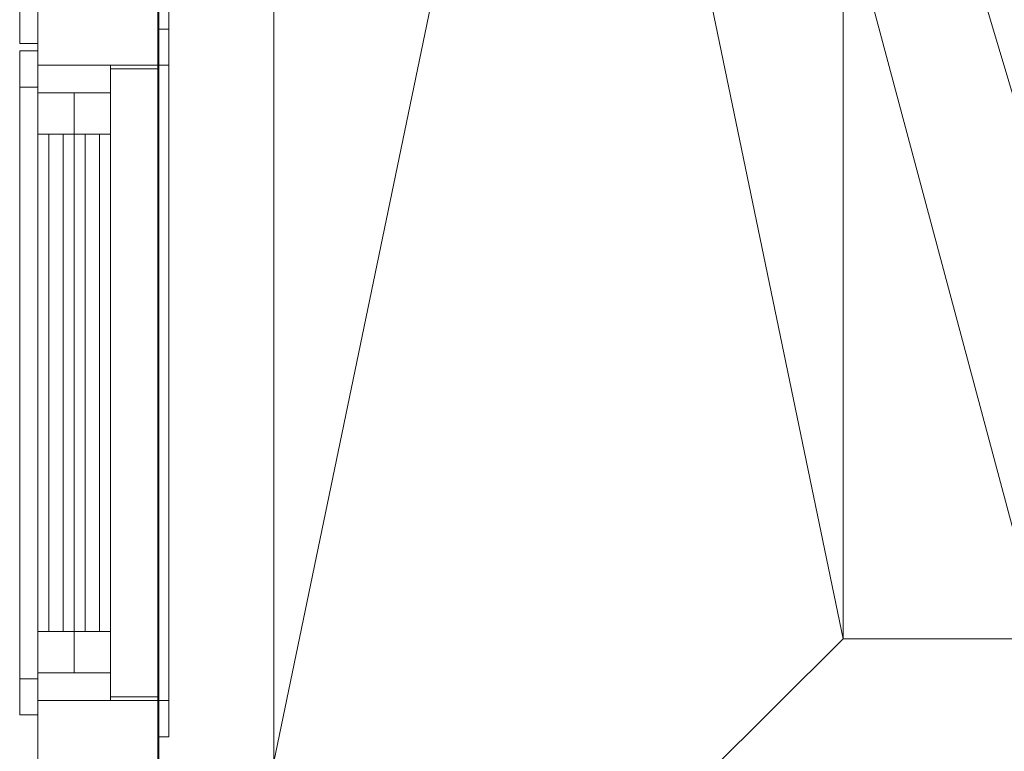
# Model space of a CAD drawing. Header units: millimetres. Extents: x 5566 to 34320, y 298 to 15638.
# Tile 138 of 256: x 5567 to 6922, y 10737 to 11745. Entities that reach past the tile are written whole.
import ezdxf

# ---------------------------------------------------------------- set-up
doc = ezdxf.new("R2010")
doc.units = ezdxf.units.MM
doc.header["$MEASUREMENT"] = 0
for name, color, linetype in [('New_A - Slabs.3D', 7, 'Continuous'), ('New_A - Soffits.3D', 7, 'Continuous'), ('New_A - Walls - Exterior.3D', 7, 'Continuous'), ('New_ARCHICAD Windows', 7, 'Continuous')]:
    doc.layers.add(name, color=color, linetype=linetype)

# ---------------------------------------------------------------- blocks, each defined once
blk = doc.blocks.new('Slab_F88997A8-3703-4895-AA88-2743A1B7FDF9', base_point=(5758.1, 9954.5))
at = {"layer": 'New_A - Soffits.3D', "lineweight": 0}
mesh = blk.add_polyface(dxfattribs=at)
corners = [(7225, 9954.5, 3250.4), (5758.1, 9954.5, 3250.4), (5758.1, 9954.5, 2565.4), (7225, 9954.5, 2565.4), (10330.1, 15440.9, 3250.4), (5758.1, 15440.9, 3250.4), (7225, 3642.6, 3250.4), (8901.4, 3642.6, 3250.4), (8901.4, 3096.5, 3250.4), (12419.3, 3096.5, 3250.4), (12419.3, 493, 3250.4), (25538.4, 493, 3250.4), (25538.4, 3687, 3250.4), (22960.3, 3687, 3250.4), (22960.3, 8786.1, 3250.4), (18324.8, 8786.1, 3250.4), (18324.8, 10272.8, 3250.4), (18350.2, 10272.8, 3250.4), (18350.2, 11935.7, 3250.4), (18274, 11935.7, 3250.4), (18274, 14755.1, 3250.4), (14679.9, 14755.1, 3250.4), (14679.9, 14805.9, 3250.4), (10330.1, 14805.9, 3250.4), (18467.2, 708.9, 3250.4), (16357.3, 708.9, 3250.4), (16357.3, 4043.2, 3250.4), (17346.3, 4043.2, 3250.4), (17346.3, 3566.4, 3250.4), (18467.2, 3566.4, 3250.4), (5758.1, 15440.9, 2565.4), (7225, 3642.6, 2565.4), (10330.1, 15440.9, 2565.4), (10330.1, 14805.9, 2565.4), (14679.9, 14805.9, 2565.4), (14679.9, 14755.1, 2565.4), (18274, 14755.1, 2565.4), (18274, 11935.7, 2565.4), (18350.2, 11935.7, 2565.4), (18350.2, 10272.8, 2565.4), (18324.8, 10272.8, 2565.4), (18324.8, 8786.1, 2565.4), (22960.3, 8786.1, 2565.4), (22960.3, 3687, 2565.4), (25538.4, 3687, 2565.4), (25538.4, 493, 2565.4), (12419.3, 493, 2565.4), (12419.3, 3096.5, 2565.4), (8901.4, 3096.5, 2565.4), (8901.4, 3642.6, 2565.4), (17346.3, 3566.4, 2565.4), (17346.3, 4043.2, 2565.4), (16357.3, 4043.2, 2565.4), (16357.3, 708.9, 2565.4), (18467.2, 708.9, 2565.4), (18467.2, 3566.4, 2565.4)]
mesh.append_faces([[corners[k] for k in face] for face in [(0, 1, 2, 3), (1, 5, 30, 2), (6, 0, 3, 31), (5, 4, 32, 30), (7, 6, 31, 49), (8, 7, 49, 48), (9, 8, 48, 47), (10, 9, 47, 46), (11, 10, 46, 45), (12, 11, 45, 44), (13, 12, 44, 43), (14, 13, 43, 42), (15, 14, 42, 41), (16, 15, 41, 40), (17, 16, 40, 39), (18, 17, 39, 38), (19, 18, 38, 37), (20, 19, 37, 36), (21, 20, 36, 35), (22, 21, 35, 34), (23, 22, 34, 33), (4, 23, 33, 32), (25, 24, 54, 53), (26, 25, 53, 52), (27, 26, 52, 51), (28, 27, 51, 50), (29, 28, 50, 55), (24, 29, 55, 54)]], dxfattribs={"color": 254})
mesh.append_faces([[corners[k] for k in face] for face in [(18, 16, 17), (45, 43, 44)]], dxfattribs={"vtx0": -1, "color": 254})
mesh.append_faces([[corners[k] for k in face] for face in [(11, 24, 10), (38, 40, 37)]], dxfattribs={"vtx0": -1, "vtx1": -1, "color": 254})
mesh.append_faces([[corners[k] for k in face] for face in [(4, 0, 7), (25, 21, 10), (15, 19, 28), (11, 13, 24), (49, 3, 32), (46, 35, 53), (50, 37, 41), (45, 54, 43)]], dxfattribs={"vtx0": -1, "vtx1": -1, "vtx2": -1, "color": 254})
mesh.append_faces([[corners[k] for k in face] for face in [(23, 7, 8), (23, 8, 9), (21, 9, 10), (21, 26, 27), (19, 27, 28), (15, 28, 29), (13, 29, 24), (3, 30, 32), (49, 32, 33), (47, 33, 34), (47, 34, 35), (51, 35, 36), (51, 36, 37), (46, 53, 54), (55, 41, 42), (54, 42, 43)]], dxfattribs={"vtx0": -1, "vtx2": -1, "color": 254})
mesh.append_faces([[corners[k] for k in face] for face in [(12, 13, 11), (39, 40, 38)]], dxfattribs={"vtx1": -1, "color": 254})
mesh.append_faces([[corners[k] for k in face] for face in [(4, 5, 0), (23, 4, 7), (22, 23, 9), (21, 22, 9), (25, 26, 21), (20, 21, 27), (19, 20, 27), (15, 16, 19), (18, 19, 16), (24, 25, 10), (14, 15, 29), (13, 14, 29), (48, 49, 33), (47, 48, 33), (46, 47, 35), (52, 53, 35), (51, 52, 35), (50, 51, 37), (40, 41, 37), (55, 50, 41), (54, 55, 42), (45, 46, 54)]], dxfattribs={"vtx1": -1, "vtx2": -1, "color": 254})
mesh.append_faces([[corners[k] for k in face] for face in [(5, 1, 0), (0, 6, 7), (3, 2, 30), (49, 31, 3)]], dxfattribs={"vtx2": -1, "color": 254})
blk = doc.blocks.new('Wall_2CA05132-9473-43D5-BF01-B0310F518E10', base_point=(5916.4, 15048))
at = {"layer": 'New_A - Walls - Exterior.3D', "lineweight": 0}
mesh = blk.add_polyface(dxfattribs=at)
corners = [(5591.4, 10158.4, 2565), (5591.4, 15048, 2565), (5591.4, 15048, -150), (5591.4, 10158.4, -150), (5591.4, 11808.1, 910), (5591.4, 13308.1, 910), (5591.4, 13308.1, 2310), (5591.4, 11808.1, 2310), (5916.4, 10158.4, 2565), (5916.4, 15048, 2565), (5916.4, 15048, -150), (5916.4, 10158.4, -150), (5916.4, 11808.1, 910), (5916.4, 13308.1, 910), (5916.4, 13308.1, 2310), (5916.4, 11808.1, 2310)]
mesh.append_faces([[corners[k] for k in face] for face in [(8, 9, 1, 0), (10, 2, 1, 9), (3, 2, 10, 11), (11, 8, 0, 3), (12, 13, 5, 4), (13, 14, 6, 5), (14, 15, 7, 6), (15, 12, 4, 7)]], dxfattribs={"color": 254})
mesh.append_faces([[corners[k] for k in face] for face in [(3, 4, 2), (2, 5, 1), (10, 13, 11), (11, 12, 8)]], dxfattribs={"vtx0": -1, "vtx1": -1, "color": 254})
mesh.append_faces([[corners[k] for k in face] for face in [(6, 0, 1), (0, 7, 4), (2, 4, 5), (15, 9, 8), (9, 14, 13), (11, 13, 12)]], dxfattribs={"vtx0": -1, "vtx2": -1, "color": 254})
mesh.append_faces([[corners[k] for k in face] for face in [(6, 7, 0), (5, 6, 1), (3, 0, 4), (15, 14, 9), (12, 15, 8), (10, 9, 13)]], dxfattribs={"vtx1": -1, "vtx2": -1, "color": 254})
blk = doc.blocks.new('Slab_37BCEA3F-6036-4764-93A5-9224337F71E8', base_point=(5916.4, 15048))
at = {"layer": 'New_A - Slabs.3D', "lineweight": 0}
mesh = blk.add_polyface(dxfattribs=at)
corners = [(5916.4, 10157.6), (5916.4, 15048), (5916.4, 15048, -150), (5916.4, 10157.6, -150), (9975.6, 14387.8), (9976.6, 15048), (7377, 10157.6), (7377, 3737.9), (8902.4, 3737.9), (8902.4, 3096.5), (12502.7, 3096.5), (12502.7, 677.9), (16357.3, 677.1), (16357.3, 492.9), (18467.2, 492.9), (18467.2, 683.4), (22812.2, 682.8), (22812.2, 8523.1), (17906.7, 8523.1), (17906.7, 9408.3), (12153.6, 9408.3), (12151.6, 10818), (14831.4, 10818), (14831.4, 14387.8), (9976.6, 15048, -150), (7377, 10157.6, -150), (9975.6, 14387.8, -150), (14831.4, 14387.8, -150), (14831.4, 10818, -150), (12151.6, 10818, -150), (12153.6, 9408.3, -150), (17906.7, 9408.3, -150), (17906.7, 8523.1, -150), (22812.2, 8523.1, -150), (22812.2, 682.8, -150), (18467.2, 683.4, -150), (18467.2, 492.9, -150), (16357.3, 492.9, -150), (16357.3, 677.1, -150), (12502.7, 677.9, -150), (12502.7, 3096.5, -150), (8902.4, 3096.5, -150), (8902.4, 3737.9, -150), (7377, 3737.9, -150)]
mesh.append_faces([[corners[k] for k in face] for face in [(0, 1, 2, 3), (1, 5, 24, 2), (6, 0, 3, 25), (5, 4, 26, 24), (7, 6, 25, 43), (8, 7, 43, 42), (9, 8, 42, 41), (10, 9, 41, 40), (11, 10, 40, 39), (12, 11, 39, 38), (13, 12, 38, 37), (14, 13, 37, 36), (15, 14, 36, 35), (16, 15, 35, 34), (17, 16, 34, 33), (18, 17, 33, 32), (19, 18, 32, 31), (20, 19, 31, 30), (21, 20, 30, 29), (22, 21, 29, 28), (23, 22, 28, 27), (4, 23, 27, 26)]], dxfattribs={"color": 254})
mesh.append_faces([[corners[k] for k in face] for face in [(23, 21, 22), (17, 15, 16)]], dxfattribs={"vtx0": -1, "color": 254})
mesh.append_faces([[corners[k] for k in face] for face in [(27, 29, 26), (33, 35, 32)]], dxfattribs={"vtx0": -1, "vtx1": -1, "color": 254})
mesh.append_faces([[corners[k] for k in face] for face in [(6, 8, 4), (1, 6, 4), (21, 4, 9), (20, 10, 12), (26, 42, 25), (26, 25, 2), (41, 26, 29), (38, 40, 30)]], dxfattribs={"vtx0": -1, "vtx1": -1, "vtx2": -1, "color": 254})
mesh.append_faces([[corners[k] for k in face] for face in [(4, 8, 9), (20, 9, 10), (18, 12, 13), (18, 13, 14), (18, 14, 15), (41, 29, 30), (38, 30, 31), (38, 31, 32)]], dxfattribs={"vtx0": -1, "vtx2": -1, "color": 254})
mesh.append_faces([[corners[k] for k in face] for face in [(5, 1, 4), (24, 26, 2), (28, 29, 27), (34, 35, 33)]], dxfattribs={"vtx1": -1, "color": 254})
mesh.append_faces([[corners[k] for k in face] for face in [(20, 21, 9), (23, 4, 21), (19, 20, 12), (18, 19, 12), (17, 18, 15), (41, 42, 26), (40, 41, 30), (37, 38, 32), (36, 37, 32), (35, 36, 32)]], dxfattribs={"vtx1": -1, "vtx2": -1, "color": 254})
mesh.append_faces([[corners[k] for k in face] for face in [(1, 0, 6), (6, 7, 8), (10, 11, 12), (25, 3, 2), (42, 43, 25), (38, 39, 40)]], dxfattribs={"vtx2": -1, "color": 254})
blk = doc.blocks.new('Wall_CDB2C1F8-7974-49F7-AF2C-10453C41F37D', base_point=(5756.6, 9952.7))
at = {"layer": 'New_A - Walls - Exterior.3D', "lineweight": 0}
mesh = blk.add_polyface(dxfattribs=at)
corners = [(5591.5, 15442.9, 6450), (5591.5, 15442.9, 2565), (5591.5, 9787.6, 2565), (5591.5, 9787.6, 6450), (5591.5, 14617.4, 5665), (5591.5, 13742.4, 5665), (5591.5, 13742.4, 3905), (5591.5, 14617.4, 3905), (5591.5, 11682.4, 3905), (5591.5, 11682.4, 5665), (5591.5, 10807.4, 5665), (5591.5, 10807.4, 3905), (5591.5, 11952.4, 3905), (5591.5, 13472.4, 3905), (5591.5, 13472.4, 5665), (5591.5, 11952.4, 5665), (5756.6, 15442.9, 6450), (5756.6, 15442.9, 2565), (5756.6, 9787.6, 2565), (5756.6, 9787.6, 6450), (5756.6, 14617.4, 5665), (5756.6, 13742.4, 5665), (5756.6, 13742.4, 3905), (5756.6, 14617.4, 3905), (5756.6, 11682.4, 5665), (5756.6, 11682.4, 3905), (5756.6, 10807.4, 5665), (5756.6, 10807.4, 3905), (5756.6, 11952.4, 3905), (5756.6, 13472.4, 3905), (5756.6, 13472.4, 5665), (5756.6, 11952.4, 5665)]
mesh.append_faces([[corners[k] for k in face] for face in [(1, 0, 16, 17), (1, 17, 18, 2), (3, 2, 18, 19), (16, 0, 3, 19), (5, 4, 20, 21), (6, 5, 21, 22), (7, 6, 22, 23), (4, 7, 23, 20), (24, 9, 8, 25), (26, 10, 9, 24), (27, 11, 10, 26), (25, 8, 11, 27), (28, 29, 13, 12), (29, 30, 14, 13), (30, 31, 15, 14), (31, 28, 12, 15)]], dxfattribs={"color": 254})
mesh.append_faces([[corners[k] for k in face] for face in [(2, 6, 1), (1, 7, 0), (17, 25, 18), (18, 27, 19)]], dxfattribs={"vtx0": -1, "vtx1": -1, "color": 254})
mesh.append_faces([[corners[k] for k in face] for face in [(14, 9, 0), (4, 14, 0), (2, 11, 6), (31, 21, 19), (26, 31, 19), (17, 23, 25)]], dxfattribs={"vtx0": -1, "vtx1": -1, "vtx2": -1, "color": 254})
mesh.append_faces([[corners[k] for k in face] for face in [(9, 3, 0), (3, 10, 11), (8, 15, 12), (13, 5, 6), (1, 6, 7), (21, 16, 19), (16, 20, 23), (22, 30, 29), (28, 24, 25), (18, 25, 27)]], dxfattribs={"vtx0": -1, "vtx2": -1, "color": 254})
mesh.append_faces([[corners[k] for k in face] for face in [(9, 10, 3), (8, 9, 15), (13, 14, 5), (7, 4, 0), (2, 3, 11), (21, 20, 16), (22, 21, 30), (28, 31, 24), (27, 26, 19), (17, 16, 23)]], dxfattribs={"vtx1": -1, "vtx2": -1, "color": 254})
blk = doc.blocks.new('Slab_D504926E-0A3B-4358-B099-62C84FBA8D51', base_point=(6699, 15442.9))
at = {"layer": 'New_A - Soffits.3D', "lineweight": 0}
mesh = blk.add_polyface(dxfattribs=at)
corners = [(5756.6, 15442.9, 6450.4), (5756.6, 15442.9, 6300.4), (5756.6, 9952.7, 6300.4), (5756.6, 9952.7, 6450.4), (10331.2, 15442.9, 6450.4), (10331.2, 15442.9, 6300.4), (10331.2, 9954.4, 6300.4), (5757, 9952.7, 6300.4), (9390.4, 14503, 6300.4), (6700, 14503, 6300.4), (6700, 10892.2, 6300.4), (9390.4, 10892.2, 6300.4), (5757, 9952.7, 6450.4), (10331.2, 9954.4, 6450.4), (6700, 10892.2, 6450.4), (6700, 14503, 6450.4), (9390.4, 14503, 6450.4), (9390.4, 10892.2, 6450.4)]
mesh.append_faces([[corners[k] for k in face] for face in [(0, 1, 2, 3), (4, 5, 1, 0), (3, 2, 7, 12), (13, 6, 5, 4), (12, 7, 6, 13), (15, 9, 8, 16), (14, 10, 9, 15), (17, 11, 10, 14), (16, 8, 11, 17)]], dxfattribs={"color": 254})
mesh.append_faces([[corners[k] for k in face] for face in [(6, 11, 5), (5, 8, 1), (4, 16, 13)]], dxfattribs={"vtx0": -1, "vtx1": -1, "color": 254})
mesh.append_faces([[corners[k] for k in face] for face in [(6, 2, 11), (13, 17, 3)]], dxfattribs={"vtx0": -1, "vtx1": -1, "vtx2": -1, "color": 254})
mesh.append_faces([[corners[k] for k in face] for face in [(9, 2, 1), (2, 10, 11), (5, 11, 8), (14, 0, 3), (0, 15, 16), (13, 16, 17)]], dxfattribs={"vtx0": -1, "vtx2": -1, "color": 254})
mesh.append_faces([[corners[k] for k in face] for face in [(9, 10, 2), (8, 9, 1), (14, 15, 0), (17, 14, 3), (4, 0, 16)]], dxfattribs={"vtx1": -1, "vtx2": -1, "color": 254})
blk = doc.blocks.new('Slab_F91768E1-E5ED-4E83-BA6D-59F93DFA2275', base_point=(6700, 10892.2))
at = {"layer": 'New_A - Soffits.3D', "lineweight": 0}
mesh = blk.add_polyface(dxfattribs=at)
corners = [(6700, 10892.2, 6600.4), (6700, 10892.2, 6450.4), (9390.4, 10892.2, 6450.4), (9390.4, 10892.2, 6600.4), (6700, 14503, 6600.4), (6700, 14503, 6450.4), (9390.4, 14503, 6450.4), (9390.4, 14503, 6600.4)]
mesh.append_faces([[corners[k] for k in face] for face in [(0, 1, 2, 3), (4, 5, 1, 0), (2, 1, 5, 6), (3, 2, 6, 7), (4, 0, 3, 7), (7, 6, 5, 4)]], dxfattribs={"color": 254})
blk = doc.blocks.new('Window_EFBE9DAA-293B-4188-9CCE-CE9B43273222')
at = {"layer": 'New_ARCHICAD Windows', "lineweight": 0}
mesh = blk.add_polyface(dxfattribs=at)
corners = [(5771.6, 11732.4, 3855), (5771.6, 11682.4, 3905), (5756.6, 11682.4, 3905), (5756.6, 11732.4, 3855), (5771.6, 11682.4, 5665), (5756.6, 11682.4, 5665), (5771.6, 11732.4, 5715), (5756.6, 11732.4, 5715)]
mesh.append_faces([[corners[k] for k in face] for face in [(0, 1, 2, 3), (1, 4, 5, 2), (4, 6, 7, 5), (6, 0, 3, 7), (0, 6, 4, 1), (3, 2, 5, 7)]], dxfattribs={"color": 9})
mesh = blk.add_polyface(dxfattribs=at)
corners = [(5771.6, 10757.4, 3855), (5771.6, 10807.4, 3905), (5756.6, 10807.4, 3905), (5756.6, 10757.4, 3855), (5771.6, 11682.4, 3905), (5756.6, 11682.4, 3905), (5771.6, 11732.4, 3855), (5756.6, 11732.4, 3855)]
mesh.append_faces([[corners[k] for k in face] for face in [(0, 1, 2, 3), (1, 4, 5, 2), (4, 6, 7, 5), (6, 0, 3, 7), (0, 6, 4, 1), (3, 2, 5, 7)]], dxfattribs={"color": 9})
mesh = blk.add_polyface(dxfattribs=at)
corners = [(5771.6, 11732.4, 5715), (5771.6, 11682.4, 5665), (5756.6, 11682.4, 5665), (5756.6, 11732.4, 5715), (5771.6, 10807.4, 5665), (5756.6, 10807.4, 5665), (5771.6, 10757.4, 5715), (5756.6, 10757.4, 5715)]
mesh.append_faces([[corners[k] for k in face] for face in [(0, 1, 2, 3), (1, 4, 5, 2), (4, 6, 7, 5), (6, 0, 3, 7), (0, 6, 4, 1), (3, 2, 5, 7)]], dxfattribs={"color": 9})
mesh = blk.add_polyface(dxfattribs=at)
corners = [(5566.5, 11702.4, 3885), (5591.5, 11702.4, 3885), (5591.5, 11652.4, 3935), (5566.5, 11652.4, 3935), (5591.5, 11652.4, 5635), (5566.5, 11652.4, 5635), (5591.5, 11702.4, 5685), (5566.5, 11702.4, 5685)]
mesh.append_faces([[corners[k] for k in face] for face in [(0, 1, 2, 3), (3, 2, 4, 5), (5, 4, 6, 7), (7, 6, 1, 0), (0, 3, 5, 7), (1, 6, 4, 2)]], dxfattribs={"color": 9})
mesh = blk.add_polyface(dxfattribs=at)
corners = [(5566.5, 10787.4, 3885), (5591.5, 10787.4, 3885), (5591.5, 10837.4, 3935), (5566.5, 10837.4, 3935), (5591.5, 11652.4, 3935), (5566.5, 11652.4, 3935), (5591.5, 11702.4, 3885), (5566.5, 11702.4, 3885)]
mesh.append_faces([[corners[k] for k in face] for face in [(0, 1, 2, 3), (3, 2, 4, 5), (5, 4, 6, 7), (7, 6, 1, 0), (0, 3, 5, 7), (1, 6, 4, 2)]], dxfattribs={"color": 9})
mesh = blk.add_polyface(dxfattribs=at)
corners = [(5566.5, 11702.4, 5685), (5591.5, 11702.4, 5685), (5591.5, 11652.4, 5635), (5566.5, 11652.4, 5635), (5591.5, 10837.4, 5635), (5566.5, 10837.4, 5635), (5591.5, 10787.4, 5685), (5566.5, 10787.4, 5685)]
mesh.append_faces([[corners[k] for k in face] for face in [(0, 1, 2, 3), (3, 2, 4, 5), (5, 4, 6, 7), (7, 6, 1, 0), (0, 3, 5, 7), (1, 6, 4, 2)]], dxfattribs={"color": 9})
mesh = blk.add_polyface(dxfattribs=at)
corners = [(5591.5, 11644.4, 5627), (5691.5, 11644.4, 5627), (5691.5, 11682.4, 5627), (5591.5, 11682.4, 5627), (5691.5, 11682.4, 3943), (5591.5, 11682.4, 3943), (5691.5, 11644.4, 3943), (5591.5, 11644.4, 3943)]
mesh.append_faces([[corners[k] for k in face] for face in [(0, 1, 2, 3), (3, 2, 4, 5), (5, 4, 6, 7), (7, 6, 1, 0), (0, 3, 5, 7), (1, 6, 4, 2)]], dxfattribs={"color": 9})
mesh = blk.add_polyface(dxfattribs=at)
corners = [(5591.5, 11644.4, 3943), (5691.5, 11644.4, 3943), (5691.5, 11682.4, 3943), (5591.5, 11682.4, 3943), (5691.5, 11682.4, 3905), (5591.5, 11682.4, 3905), (5691.5, 10807.4, 3905), (5591.5, 10807.4, 3905), (5691.5, 10807.4, 3943), (5591.5, 10807.4, 3943), (5691.5, 10845.4, 3943), (5591.5, 10845.4, 3943)]
mesh.append_faces([[corners[k] for k in face] for face in [(0, 1, 2, 3), (3, 2, 4, 5), (5, 4, 6, 7), (7, 6, 8, 9), (9, 8, 10, 11), (11, 10, 1, 0)]], dxfattribs={"color": 9})
mesh.append_faces([[corners[k] for k in face] for face in [(0, 7, 9, 11), (1, 6, 4, 2)]], dxfattribs={"vtx0": -1, "color": 9})
mesh.append_faces([[corners[k] for k in face] for face in [(0, 3, 5, 7), (1, 10, 8, 6)]], dxfattribs={"vtx3": -1, "color": 9})
mesh = blk.add_polyface(dxfattribs=at)
corners = [(5591.5, 10845.4, 5627), (5691.5, 10845.4, 5627), (5691.5, 10807.4, 5627), (5591.5, 10807.4, 5627), (5691.5, 10807.4, 5665), (5591.5, 10807.4, 5665), (5691.5, 11682.4, 5665), (5591.5, 11682.4, 5665), (5691.5, 11682.4, 5627), (5591.5, 11682.4, 5627), (5691.5, 11644.4, 5627), (5591.5, 11644.4, 5627)]
mesh.append_faces([[corners[k] for k in face] for face in [(0, 1, 2, 3), (3, 2, 4, 5), (5, 4, 6, 7), (7, 6, 8, 9), (9, 8, 10, 11), (11, 10, 1, 0)]], dxfattribs={"color": 9})
mesh.append_faces([[corners[k] for k in face] for face in [(0, 7, 9, 11), (1, 6, 4, 2)]], dxfattribs={"vtx0": -1, "color": 9})
mesh.append_faces([[corners[k] for k in face] for face in [(0, 3, 5, 7), (1, 10, 8, 6)]], dxfattribs={"vtx3": -1, "color": 9})
mesh = blk.add_polyface(dxfattribs=at)
corners = [(5691.5, 11682.4, 3905), (5756.6, 11682.4, 3905), (5756.6, 10807.4, 3905), (5691.5, 10807.4, 3905), (5756.6, 10807.4, 5665), (5691.5, 10807.4, 5665), (5756.6, 11682.4, 5665), (5691.5, 11682.4, 5665), (5691.5, 11677.4, 3910), (5756.6, 11677.4, 3910), (5756.6, 11677.4, 5660), (5691.5, 11677.4, 5660), (5756.6, 10812.4, 5660), (5691.5, 10812.4, 5660), (5756.6, 10812.4, 3910), (5691.5, 10812.4, 3910)]
mesh.append_faces([[corners[k] for k in face] for face in [(0, 1, 2, 3), (3, 2, 4, 5), (5, 4, 6, 7), (7, 6, 1, 0), (8, 9, 10, 11), (11, 10, 12, 13), (13, 12, 14, 15), (15, 14, 9, 8)]], dxfattribs={"color": 9})
mesh.append_faces([[corners[k] for k in face] for face in [(5, 13, 3), (3, 15, 0), (2, 14, 4), (4, 12, 6)]], dxfattribs={"vtx0": -1, "vtx1": -1, "color": 9})
mesh.append_faces([[corners[k] for k in face] for face in [(8, 7, 0), (7, 11, 13), (3, 13, 15), (10, 1, 6), (1, 9, 14), (4, 14, 12)]], dxfattribs={"vtx0": -1, "vtx2": -1, "color": 9})
mesh.append_faces([[corners[k] for k in face] for face in [(8, 11, 7), (15, 8, 0), (5, 7, 13), (10, 9, 1), (12, 10, 6), (2, 1, 14)]], dxfattribs={"vtx1": -1, "vtx2": -1, "color": 9})
mesh = blk.add_polyface(dxfattribs=at)
corners = [(5591.5, 11587.4, 5570), (5641.5, 11587.4, 5570), (5641.5, 11644.4, 5570), (5591.5, 11644.4, 5570), (5641.5, 11644.4, 4813.5), (5591.5, 11644.4, 4813.5), (5641.5, 11587.4, 4813.5), (5591.5, 11587.4, 4813.5), (5591.5, 10902.4, 4813.5), (5641.5, 10902.4, 4813.5), (5641.5, 10845.4, 4813.5), (5591.5, 10845.4, 4813.5), (5641.5, 10845.4, 5570), (5591.5, 10845.4, 5570), (5641.5, 10902.4, 5570), (5591.5, 10902.4, 5570)]
mesh.append_faces([[corners[k] for k in face] for face in [(0, 1, 2, 3), (3, 2, 4, 5), (5, 4, 6, 7), (7, 6, 1, 0), (0, 3, 5, 7), (1, 6, 4, 2), (8, 9, 10, 11), (11, 10, 12, 13), (13, 12, 14, 15), (15, 14, 9, 8), (8, 11, 13, 15), (9, 14, 12, 10)]], dxfattribs={"color": 9})
mesh = blk.add_polyface(dxfattribs=at)
corners = [(5591.5, 10845.4, 4756.5), (5641.5, 10845.4, 4756.5), (5641.5, 10845.4, 4813.5), (5591.5, 10845.4, 4813.5), (5641.5, 10902.4, 4813.5), (5591.5, 10902.4, 4813.5), (5641.5, 11587.4, 4813.5), (5591.5, 11587.4, 4813.5), (5641.5, 11644.4, 4813.5), (5591.5, 11644.4, 4813.5), (5641.5, 11644.4, 4756.5), (5591.5, 11644.4, 4756.5), (5591.5, 11644.4, 5627), (5641.5, 11644.4, 5627), (5641.5, 11644.4, 5570), (5591.5, 11644.4, 5570), (5641.5, 11587.4, 5570), (5591.5, 11587.4, 5570), (5641.5, 10902.4, 5570), (5591.5, 10902.4, 5570), (5641.5, 10845.4, 5570), (5591.5, 10845.4, 5570), (5641.5, 10845.4, 5627), (5591.5, 10845.4, 5627)]
mesh.append_faces([[corners[k] for k in face] for face in [(0, 1, 2, 3), (3, 2, 4, 5), (5, 4, 6, 7), (7, 6, 8, 9), (9, 8, 10, 11), (11, 10, 1, 0), (12, 13, 14, 15), (15, 14, 16, 17), (17, 16, 18, 19), (19, 18, 20, 21), (21, 20, 22, 23), (23, 22, 13, 12)]], dxfattribs={"color": 9})
mesh.append_faces([[corners[k] for k in face] for face in [(0, 7, 9, 11), (1, 6, 4, 2), (12, 19, 21, 23), (13, 18, 16, 14)]], dxfattribs={"vtx0": -1, "color": 9})
mesh.append_faces([[corners[k] for k in face] for face in [(0, 3, 5, 7), (1, 10, 8, 6), (12, 15, 17, 19), (13, 22, 20, 18)]], dxfattribs={"vtx3": -1, "color": 9})
mesh = blk.add_polyface(dxfattribs=at)
corners = [(5641.5, 11587.4, 4756.5), (5691.5, 11587.4, 4756.5), (5691.5, 11644.4, 4756.5), (5641.5, 11644.4, 4756.5), (5691.5, 11644.4, 4000), (5641.5, 11644.4, 4000), (5691.5, 11587.4, 4000), (5641.5, 11587.4, 4000), (5641.5, 10902.4, 4000), (5691.5, 10902.4, 4000), (5691.5, 10845.4, 4000), (5641.5, 10845.4, 4000), (5691.5, 10845.4, 4756.5), (5641.5, 10845.4, 4756.5), (5691.5, 10902.4, 4756.5), (5641.5, 10902.4, 4756.5)]
mesh.append_faces([[corners[k] for k in face] for face in [(0, 1, 2, 3), (3, 2, 4, 5), (5, 4, 6, 7), (7, 6, 1, 0), (0, 3, 5, 7), (1, 6, 4, 2), (8, 9, 10, 11), (11, 10, 12, 13), (13, 12, 14, 15), (15, 14, 9, 8), (8, 11, 13, 15), (9, 14, 12, 10)]], dxfattribs={"color": 9})
mesh = blk.add_polyface(dxfattribs=at)
corners = [(5641.5, 10845.4, 3943), (5691.5, 10845.4, 3943), (5691.5, 10845.4, 4000), (5641.5, 10845.4, 4000), (5691.5, 10902.4, 4000), (5641.5, 10902.4, 4000), (5691.5, 11587.4, 4000), (5641.5, 11587.4, 4000), (5691.5, 11644.4, 4000), (5641.5, 11644.4, 4000), (5691.5, 11644.4, 3943), (5641.5, 11644.4, 3943), (5641.5, 11644.4, 4813.5), (5691.5, 11644.4, 4813.5), (5691.5, 11644.4, 4756.5), (5641.5, 11644.4, 4756.5), (5691.5, 11587.4, 4756.5), (5641.5, 11587.4, 4756.5), (5691.5, 10902.4, 4756.5), (5641.5, 10902.4, 4756.5), (5691.5, 10845.4, 4756.5), (5641.5, 10845.4, 4756.5), (5691.5, 10845.4, 4813.5), (5641.5, 10845.4, 4813.5)]
mesh.append_faces([[corners[k] for k in face] for face in [(0, 1, 2, 3), (3, 2, 4, 5), (5, 4, 6, 7), (7, 6, 8, 9), (9, 8, 10, 11), (11, 10, 1, 0), (12, 13, 14, 15), (15, 14, 16, 17), (17, 16, 18, 19), (19, 18, 20, 21), (21, 20, 22, 23), (23, 22, 13, 12)]], dxfattribs={"color": 9})
mesh.append_faces([[corners[k] for k in face] for face in [(0, 7, 9, 11), (1, 6, 4, 2), (12, 19, 21, 23), (13, 18, 16, 14)]], dxfattribs={"vtx0": -1, "color": 9})
mesh.append_faces([[corners[k] for k in face] for face in [(0, 3, 5, 7), (1, 10, 8, 6), (12, 15, 17, 19), (13, 22, 20, 18)]], dxfattribs={"vtx3": -1, "color": 9})
mesh = blk.add_polyface(dxfattribs=at)
corners = [(5606.5, 11587.4, 4813.5), (5626.5, 11587.4, 4813.5), (5626.5, 10902.4, 4813.5), (5606.5, 10902.4, 4813.5), (5626.5, 10902.4, 5570), (5606.5, 10902.4, 5570), (5626.5, 11587.4, 5570), (5606.5, 11587.4, 5570)]
mesh.append_faces([[corners[k] for k in face] for face in [(0, 1, 2, 3), (3, 2, 4, 5), (5, 4, 6, 7), (7, 6, 1, 0), (0, 3, 5, 7), (1, 6, 4, 2)]], dxfattribs={"color": 7})
mesh = blk.add_polyface(dxfattribs=at)
corners = [(5656.5, 11587.4, 4000), (5676.5, 11587.4, 4000), (5676.5, 10902.4, 4000), (5656.5, 10902.4, 4000), (5676.5, 10902.4, 4756.5), (5656.5, 10902.4, 4756.5), (5676.5, 11587.4, 4756.5), (5656.5, 11587.4, 4756.5)]
mesh.append_faces([[corners[k] for k in face] for face in [(0, 1, 2, 3), (3, 2, 4, 5), (5, 4, 6, 7), (7, 6, 1, 0), (0, 3, 5, 7), (1, 6, 4, 2)]], dxfattribs={"color": 7})
mesh = blk.add_polyface(dxfattribs=at)
corners = [(5591.5, 10845.4, 3943), (5691.5, 10845.4, 3943), (5691.5, 10807.4, 3943), (5591.5, 10807.4, 3943), (5691.5, 10807.4, 5627), (5591.5, 10807.4, 5627), (5691.5, 10845.4, 5627), (5591.5, 10845.4, 5627)]
mesh.append_faces([[corners[k] for k in face] for face in [(0, 1, 2, 3), (3, 2, 4, 5), (5, 4, 6, 7), (7, 6, 1, 0), (0, 3, 5, 7), (1, 6, 4, 2)]], dxfattribs={"color": 9})
mesh = blk.add_polyface(dxfattribs=at)
corners = [(5566.5, 10787.4, 5685), (5591.5, 10787.4, 5685), (5591.5, 10837.4, 5635), (5566.5, 10837.4, 5635), (5591.5, 10837.4, 3935), (5566.5, 10837.4, 3935), (5591.5, 10787.4, 3885), (5566.5, 10787.4, 3885)]
mesh.append_faces([[corners[k] for k in face] for face in [(0, 1, 2, 3), (3, 2, 4, 5), (5, 4, 6, 7), (7, 6, 1, 0), (0, 3, 5, 7), (1, 6, 4, 2)]], dxfattribs={"color": 9})
mesh = blk.add_polyface(dxfattribs=at)
corners = [(5771.6, 10757.4, 5715), (5771.6, 10807.4, 5665), (5756.6, 10807.4, 5665), (5756.6, 10757.4, 5715), (5771.6, 10807.4, 3905), (5756.6, 10807.4, 3905), (5771.6, 10757.4, 3855), (5756.6, 10757.4, 3855)]
mesh.append_faces([[corners[k] for k in face] for face in [(0, 1, 2, 3), (1, 4, 5, 2), (4, 6, 7, 5), (6, 0, 3, 7), (0, 6, 4, 1), (3, 2, 5, 7)]], dxfattribs={"color": 9})
blk = doc.blocks.new('Window_A78BFD7A-63B5-4BDB-85DA-79B6452AE300')
at = {"layer": 'New_ARCHICAD Windows', "lineweight": 0}
mesh = blk.add_polyface(dxfattribs=at)
corners = [(5566.5, 11712.4, 3885), (5591.5, 11712.4, 3885), (5591.5, 11982.4, 3935), (5566.5, 11982.4, 3935), (5591.5, 13442.4, 3935), (5566.5, 13442.4, 3935), (5591.5, 13712.4, 3885), (5566.5, 13712.4, 3885)]
mesh.append_faces([[corners[k] for k in face] for face in [(0, 1, 2, 3), (3, 2, 4, 5), (5, 4, 6, 7), (7, 6, 1, 0), (0, 3, 5, 7), (1, 6, 4, 2)]], dxfattribs={"color": 9})
mesh = blk.add_polyface(dxfattribs=at)
corners = [(5566.5, 13712.4, 5685), (5591.5, 13712.4, 5685), (5591.5, 13442.4, 5635), (5566.5, 13442.4, 5635), (5591.5, 11982.4, 5635), (5566.5, 11982.4, 5635), (5591.5, 11712.4, 5685), (5566.5, 11712.4, 5685)]
mesh.append_faces([[corners[k] for k in face] for face in [(0, 1, 2, 3), (3, 2, 4, 5), (5, 4, 6, 7), (7, 6, 1, 0), (0, 3, 5, 7), (1, 6, 4, 2)]], dxfattribs={"color": 9})
mesh = blk.add_polyface(dxfattribs=at)
corners = [(5771.6, 11732.4, 3855), (5771.6, 11952.4, 3905), (5756.6, 11952.4, 3905), (5756.6, 11732.4, 3855), (5771.6, 13472.4, 3905), (5756.6, 13472.4, 3905), (5771.6, 13692.4, 3855), (5756.6, 13692.4, 3855)]
mesh.append_faces([[corners[k] for k in face] for face in [(0, 1, 2, 3), (1, 4, 5, 2), (4, 6, 7, 5), (6, 0, 3, 7), (0, 6, 4, 1), (3, 2, 5, 7)]], dxfattribs={"color": 9})
mesh = blk.add_polyface(dxfattribs=at)
corners = [(5771.6, 13692.4, 5715), (5771.6, 13472.4, 5665), (5756.6, 13472.4, 5665), (5756.6, 13692.4, 5715), (5771.6, 11952.4, 5665), (5756.6, 11952.4, 5665), (5771.6, 11732.4, 5715), (5756.6, 11732.4, 5715)]
mesh.append_faces([[corners[k] for k in face] for face in [(0, 1, 2, 3), (1, 4, 5, 2), (4, 6, 7, 5), (6, 0, 3, 7), (0, 6, 4, 1), (3, 2, 5, 7)]], dxfattribs={"color": 9})
mesh = blk.add_polyface(dxfattribs=at)
corners = [(5566.5, 11712.4, 5685), (5591.5, 11712.4, 5685), (5591.5, 11982.4, 5635), (5566.5, 11982.4, 5635), (5591.5, 11982.4, 3935), (5566.5, 11982.4, 3935), (5591.5, 11712.4, 3885), (5566.5, 11712.4, 3885)]
mesh.append_faces([[corners[k] for k in face] for face in [(0, 1, 2, 3), (3, 2, 4, 5), (5, 4, 6, 7), (7, 6, 1, 0), (0, 3, 5, 7), (1, 6, 4, 2)]], dxfattribs={"color": 9})
mesh = blk.add_polyface(dxfattribs=at)
corners = [(5771.6, 11732.4, 5715), (5771.6, 11952.4, 5665), (5756.6, 11952.4, 5665), (5756.6, 11732.4, 5715), (5771.6, 11952.4, 3905), (5756.6, 11952.4, 3905), (5771.6, 11732.4, 3855), (5756.6, 11732.4, 3855)]
mesh.append_faces([[corners[k] for k in face] for face in [(0, 1, 2, 3), (1, 4, 5, 2), (4, 6, 7, 5), (6, 0, 3, 7), (0, 6, 4, 1), (3, 2, 5, 7)]], dxfattribs={"color": 9})

msp = doc.modelspace()

# ---------------------------------------------------------------- block references
at = {"layer": 'New_A - Slabs.3D', "color": 251, "linetype": 'Continuous', "lineweight": 18, "true_color": 0x4a4a4a}
msp.add_blockref('Slab_37BCEA3F-6036-4764-93A5-9224337F71E8', (5916.4, 15048), dxfattribs=at)
at = {"layer": 'New_A - Soffits.3D', "color": 251, "linetype": 'Continuous', "lineweight": 18, "true_color": 0x4a4a4a}
for name, p in [('Slab_D504926E-0A3B-4358-B099-62C84FBA8D51', (6699, 15442.9)), ('Slab_F88997A8-3703-4895-AA88-2743A1B7FDF9', (5758.1, 9954.5)), ('Slab_F91768E1-E5ED-4E83-BA6D-59F93DFA2275', (6700, 10892.2))]:
    msp.add_blockref(name, p, dxfattribs=at)
at = {"layer": 'New_A - Walls - Exterior.3D', "color": 7, "lineweight": 35}
for name, p in [('Wall_CDB2C1F8-7974-49F7-AF2C-10453C41F37D', (5756.6, 9952.7)), ('Wall_2CA05132-9473-43D5-BF01-B0310F518E10', (5916.4, 15048))]:
    msp.add_blockref(name, p, dxfattribs=at)
at = {"layer": 'New_ARCHICAD Windows', "color": 155, "linetype": 'Continuous', "lineweight": 18, "true_color": 0x506e96}
for name in ['Window_A78BFD7A-63B5-4BDB-85DA-79B6452AE300', 'Window_EFBE9DAA-293B-4188-9CCE-CE9B43273222']:
    msp.add_blockref(name, (0, 0), dxfattribs=at)

doc.saveas('drawing.dxf')
